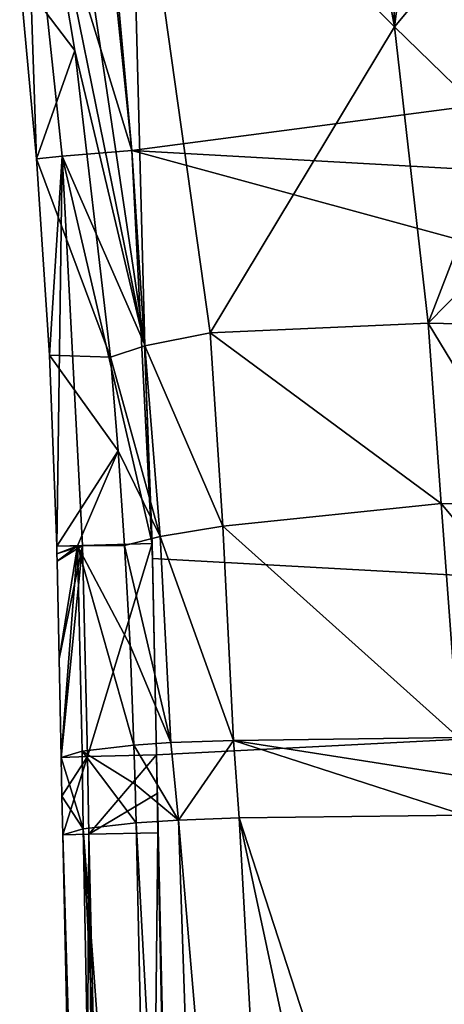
# Model space of a CAD drawing. Header units: millimetres. Extents: x -150 to 308, y -116 to 257.
# Tile 45 of 147: x 232.48 to 236.23, y 115.79 to 124.49. Entities that reach past the tile are written whole.
import ezdxf

# ---------------------------------------------------------------- set-up
doc = ezdxf.new("R2010")
doc.units = ezdxf.units.MM
doc.header["$LTSCALE"] = 81.481481
for name, color, linetype in [('147', 7, 'CONTINUOUS'), ('148', 7, 'CONTINUOUS'), ('151', 7, 'CONTINUOUS'), ('177', 7, 'CONTINUOUS'), ('178', 7, 'CONTINUOUS'), ('179', 7, 'CONTINUOUS'), ('180', 7, 'CONTINUOUS'), ('181', 7, 'CONTINUOUS'), ('182', 7, 'CONTINUOUS'), ('184', 7, 'CONTINUOUS'), ('228', 7, 'CONTINUOUS'), ('229', 7, 'CONTINUOUS'), ('230', 7, 'CONTINUOUS'), ('231', 7, 'CONTINUOUS'), ('235', 7, 'CONTINUOUS'), ('236', 7, 'CONTINUOUS'), ('237', 7, 'CONTINUOUS'), ('238', 7, 'CONTINUOUS'), ('239', 7, 'CONTINUOUS'), ('704', 7, 'CONTINUOUS'), ('705', 7, 'CONTINUOUS')]:
    doc.layers.add(name, color=color, linetype=linetype)

msp = doc.modelspace()

# ---------------------------------------------------------------- linework, layer by layer
at = {"layer": '147', "linetype": 'CONTINUOUS'}
for points in [[(235.723, 126.8204, -33.3024), (235.3516, 126.818, -33.5522), (235.7939, 124.4311, -33.4684), (235.723, 126.8204, -33.3024)], [(236.0994, 126.8227, -33.0587), (235.723, 126.8204, -33.3024), (235.7939, 124.4311, -33.4684), (236.0994, 126.8227, -33.0587)], [(236.0994, 126.8227, -33.0587), (235.7939, 124.4311, -33.4684), (236.4416, 125.2075, -32.9804), (236.0994, 126.8227, -33.0587)], [(236.4416, 125.2075, -32.9804), (235.7939, 124.4311, -33.4684), (236.7435, 123.506, -32.8866), (236.4416, 125.2075, -32.9804)], [(235.7939, 124.4311, -33.4684), (236.09, 121.809, -33.3729), (236.7435, 123.506, -32.8866), (235.7939, 124.4311, -33.4684)], [(236.7435, 123.506, -32.8866), (236.09, 121.809, -33.3729), (236.9221, 122.6544, -32.8041), (236.7435, 123.506, -32.8866)], [(236.09, 121.809, -33.3729), (236.636, 121.7986, -33.0054), (236.9221, 122.6544, -32.8041), (236.09, 121.809, -33.3729)]]:
    msp.add_3dface(points, dxfattribs=at)
at = {"layer": '148', "linetype": 'CONTINUOUS'}
for points in [[(236.636, 121.7986, -33.0054), (236.09, 121.809, -33.3729), (237.0594, 120.2111, -32.7526), (236.636, 121.7986, -33.0054)], [(237.0594, 120.2111, -32.7526), (236.09, 121.809, -33.3729), (236.2066, 120.2147, -33.3159), (237.0594, 120.2111, -32.7526)]]:
    msp.add_3dface(points, dxfattribs=at)
at = {"layer": '151', "linetype": 'CONTINUOUS'}
for points in [[(236.0994, 126.8227, -33.0587), (236.7435, 123.506, -32.8866), (236.2598, 126.8691, -33.0496), (236.0994, 126.8227, -33.0587)], [(236.0994, 126.8227, -33.0587), (236.4416, 125.2075, -32.9804), (236.7435, 123.506, -32.8866), (236.0994, 126.8227, -33.0587)]]:
    msp.add_3dface(points, dxfattribs=at)
at = {"layer": '177', "linetype": 'CONTINUOUS'}
for points in [[(232.5413, 126.7611, -39.4773), (232.4808, 124.864, -51.6408), (232.9684, 124.2227, -39.7708), (232.5413, 126.7611, -39.4773)], [(232.4808, 124.864, -51.6408), (232.6298, 123.2644, -51.6516), (232.9684, 124.2227, -39.7708), (232.4808, 124.864, -51.6408)], [(232.9684, 124.2227, -39.7708), (232.6298, 123.2644, -51.6516), (233.2824, 121.508, -40.0544), (232.9684, 124.2227, -39.7708)], [(232.6298, 123.2644, -51.6516), (232.7448, 121.5274, -51.6642), (233.2824, 121.508, -40.0544), (232.6298, 123.2644, -51.6516)], [(232.7448, 121.5274, -51.6642), (232.8079, 119.8363, -51.6755), (233.3504, 120.6813, -40.1343), (232.7448, 121.5274, -51.6642)], [(233.2824, 121.508, -40.0544), (232.7448, 121.5274, -51.6642), (233.3504, 120.6813, -40.1343), (233.2824, 121.508, -40.0544)], [(233.3504, 120.6813, -40.1343), (232.8079, 119.8363, -51.6755), (232.9922, 119.8415, -45.9427), (233.3504, 120.6813, -40.1343)], [(233.4078, 119.8421, -40.2126), (233.3504, 120.6813, -40.1343), (232.9922, 119.8415, -45.9427), (233.4078, 119.8421, -40.2126)]]:
    msp.add_3dface(points, dxfattribs=at)
at = {"layer": '178', "linetype": 'CONTINUOUS'}
for points in [[(233.472, 123.337, -52.8207), (233.5847, 121.6231, -52.8281), (232.8561, 123.2857, -52.3774), (233.472, 123.337, -52.8207)], [(232.7448, 121.5274, -51.6642), (232.6298, 123.2644, -51.6516), (232.8561, 123.2857, -52.3774), (232.7448, 121.5274, -51.6642)], [(232.8079, 119.8363, -51.6755), (232.7448, 121.5274, -51.6642), (232.8561, 123.2857, -52.3774), (232.8079, 119.8363, -51.6755)], [(233.037, 119.8443, -52.3955), (232.8079, 119.8363, -51.6755), (232.8561, 123.2857, -52.3774), (233.037, 119.8443, -52.3955)], [(233.6505, 119.8595, -52.8357), (233.037, 119.8443, -52.3955), (232.8561, 123.2857, -52.3774), (233.6505, 119.8595, -52.8357)], [(233.5847, 121.6231, -52.8281), (233.6505, 119.8595, -52.8357), (232.8561, 123.2857, -52.3774), (233.5847, 121.6231, -52.8281)]]:
    msp.add_3dface(points, dxfattribs=at)
at = {"layer": '179', "linetype": 'CONTINUOUS'}
for points in [[(232.8079, 119.8363, -51.6755), (233.037, 119.8443, -52.3955), (232.8093, 119.7704, -51.676), (232.8079, 119.8363, -51.6755)], [(232.8093, 119.7704, -51.676), (233.037, 119.8443, -52.3955), (232.8108, 119.7042, -51.6765), (232.8093, 119.7704, -51.676)], [(232.8108, 119.7042, -51.6765), (233.037, 119.8443, -52.3955), (232.8295, 118.8398, -51.6825), (232.8108, 119.7042, -51.6765)], [(232.8295, 118.8398, -51.6825), (233.037, 119.8443, -52.3955), (232.8484, 117.9692, -51.6884), (232.8295, 118.8398, -51.6825)], [(232.8484, 117.9692, -51.6884), (233.037, 119.8443, -52.3955), (233.0788, 117.9763, -52.4051), (232.8484, 117.9692, -51.6884)], [(233.037, 119.8443, -52.3955), (233.6505, 119.8595, -52.8357), (233.0788, 117.9763, -52.4051), (233.037, 119.8443, -52.3955)], [(233.0788, 117.9763, -52.4051), (233.6505, 119.8595, -52.8357), (233.6907, 117.991, -52.8435), (233.0788, 117.9763, -52.4051)], [(233.6907, 117.991, -52.8435), (233.6505, 119.8595, -52.8357), (233.6536, 119.728, -52.8363), (233.6907, 117.991, -52.8435)]]:
    msp.add_3dface(points, dxfattribs=at)
at = {"layer": '180', "linetype": 'CONTINUOUS'}
for points in [[(232.8079, 119.8363, -51.6755), (232.8093, 119.7704, -51.676), (232.9922, 119.8415, -45.9427), (232.8079, 119.8363, -51.6755)], [(232.8093, 119.7704, -51.676), (232.8108, 119.7042, -51.6765), (232.9922, 119.8415, -45.9427), (232.8093, 119.7704, -51.676)], [(232.8295, 118.8398, -51.6825), (232.9922, 119.8415, -45.9427), (232.8108, 119.7042, -51.6765), (232.8295, 118.8398, -51.6825)], [(232.8484, 117.9692, -51.6884), (232.9922, 119.8415, -45.9427), (232.8295, 118.8398, -51.6825), (232.8484, 117.9692, -51.6884)], [(232.9922, 119.8415, -45.9427), (232.8484, 117.9692, -51.6884), (233.0318, 118.0241, -45.985), (232.9922, 119.8415, -45.9427)], [(233.4078, 119.8421, -40.2126), (232.9922, 119.8415, -45.9427), (233.456, 118.9599, -40.2918), (233.4078, 119.8421, -40.2126)], [(233.456, 118.9599, -40.2918), (232.9922, 119.8415, -45.9427), (233.4905, 118.078, -40.3676), (233.456, 118.9599, -40.2918)], [(233.4905, 118.078, -40.3676), (232.9922, 119.8415, -45.9427), (233.0318, 118.0241, -45.985), (233.4905, 118.078, -40.3676)]]:
    msp.add_3dface(points, dxfattribs=at)
at = {"layer": '181', "linetype": 'CONTINUOUS'}
for points in [[(236.2066, 120.2147, -33.3159), (234.2766, 120.0155, -35.9538), (236.3579, 118.1464, -33.2418), (236.2066, 120.2147, -33.3159)], [(234.2766, 120.0155, -35.9538), (233.7214, 119.9236, -37.9226), (234.3712, 118.1198, -36.0038), (234.2766, 120.0155, -35.9538)], [(236.3579, 118.1464, -33.2418), (234.2766, 120.0155, -35.9538), (234.3712, 118.1198, -36.0038), (236.3579, 118.1464, -33.2418)], [(233.7214, 119.9236, -37.9226), (233.4078, 119.8421, -40.2126), (233.8177, 118.1003, -38.0474), (233.7214, 119.9236, -37.9226)], [(234.3712, 118.1198, -36.0038), (233.7214, 119.9236, -37.9226), (233.8177, 118.1003, -38.0474), (234.3712, 118.1198, -36.0038)], [(233.4078, 119.8421, -40.2126), (233.456, 118.9599, -40.2918), (233.8177, 118.1003, -38.0474), (233.4078, 119.8421, -40.2126)], [(233.456, 118.9599, -40.2918), (233.4905, 118.078, -40.3676), (233.8177, 118.1003, -38.0474), (233.456, 118.9599, -40.2918)]]:
    msp.add_3dface(points, dxfattribs=at)
at = {"layer": '182', "linetype": 'CONTINUOUS'}
for points in [[(233.8177, 118.1003, -38.0474), (233.4905, 118.078, -40.3676), (233.8851, 117.4152, -37.8707), (233.8177, 118.1003, -38.0474)], [(234.3712, 118.1198, -36.0038), (233.8177, 118.1003, -38.0474), (233.8851, 117.4152, -37.8707), (234.3712, 118.1198, -36.0038)], [(234.4198, 117.4332, -35.9654), (234.3712, 118.1198, -36.0038), (233.8851, 117.4152, -37.8707), (234.4198, 117.4332, -35.9654)], [(236.3579, 118.1464, -33.2418), (234.3712, 118.1198, -36.0038), (236.3841, 117.8031, -33.229), (236.3579, 118.1464, -33.2418)], [(236.3841, 117.8031, -33.229), (234.3712, 118.1198, -36.0038), (236.4109, 117.459, -33.2161), (236.3841, 117.8031, -33.229)], [(236.4109, 117.459, -33.2161), (234.3712, 118.1198, -36.0038), (234.4198, 117.4332, -35.9654), (236.4109, 117.459, -33.2161)], [(233.8851, 117.4152, -37.8707), (233.4905, 118.078, -40.3676), (233.5015, 117.7335, -40.3873), (233.8851, 117.4152, -37.8707)], [(233.5105, 117.3909, -40.4069), (233.8851, 117.4152, -37.8707), (233.5015, 117.7335, -40.3873), (233.5105, 117.3909, -40.4069)]]:
    msp.add_3dface(points, dxfattribs=at)
at = {"layer": '184', "linetype": 'CONTINUOUS'}
for points in [[(237.0594, 120.2111, -32.7526), (236.2066, 120.2147, -33.3159), (237.9142, 118.1559, -32.2546), (237.0594, 120.2111, -32.7526)], [(236.2066, 120.2147, -33.3159), (236.3579, 118.1464, -33.2418), (237.9142, 118.1559, -32.2546), (236.2066, 120.2147, -33.3159)]]:
    msp.add_3dface(points, dxfattribs=at)
at = {"layer": '228', "linetype": 'CONTINUOUS'}
for points in [[(233.472, 123.337, -52.8207), (233.1409, 126.5159, -52.8074), (250.1192, 125.5284, -55.1475), (233.472, 123.337, -52.8207)], [(233.1409, 126.5159, -52.8074), (233.472, 123.337, -52.8207), (233.3269, 124.9284, -52.8143), (233.1409, 126.5159, -52.8074)], [(233.472, 123.337, -52.8207), (250.1192, 125.5284, -55.1475), (250.1178, 122.4014, -55.1855), (233.472, 123.337, -52.8207)]]:
    msp.add_3dface(points, dxfattribs=at)
at = {"layer": '229', "linetype": 'CONTINUOUS'}
for points in [[(232.522, 126.4299, -52.3626), (232.6298, 123.2644, -51.6516), (232.4808, 124.864, -51.6408), (232.522, 126.4299, -52.3626)], [(232.6298, 123.2644, -51.6516), (232.522, 126.4299, -52.3626), (232.8561, 123.2857, -52.3774), (232.6298, 123.2644, -51.6516)], [(232.522, 126.4299, -52.3626), (233.472, 123.337, -52.8207), (232.8561, 123.2857, -52.3774), (232.522, 126.4299, -52.3626)], [(233.472, 123.337, -52.8207), (232.522, 126.4299, -52.3626), (233.3269, 124.9284, -52.8143), (233.472, 123.337, -52.8207)]]:
    msp.add_3dface(points, dxfattribs=at)
at = {"layer": '230', "linetype": 'CONTINUOUS'}
for points in [[(233.5847, 121.6231, -52.8281), (233.472, 123.337, -52.8207), (233.6536, 119.728, -52.8363), (233.5847, 121.6231, -52.8281)], [(233.6536, 119.728, -52.8363), (233.472, 123.337, -52.8207), (250.0005, 118.8276, -55.2137), (233.6536, 119.728, -52.8363)], [(233.472, 123.337, -52.8207), (250.1178, 122.4014, -55.1855), (250.0005, 118.8276, -55.2137), (233.472, 123.337, -52.8207)], [(233.6505, 119.8595, -52.8357), (233.5847, 121.6231, -52.8281), (233.6536, 119.728, -52.8363), (233.6505, 119.8595, -52.8357)]]:
    msp.add_3dface(points, dxfattribs=at)
at = {"layer": '231', "linetype": 'CONTINUOUS'}
for points in [[(233.6536, 119.728, -52.8363), (250.0005, 118.8276, -55.2137), (233.6907, 117.991, -52.8435), (233.6536, 119.728, -52.8363)], [(234.1016, 99.5328, -52.9297), (233.6907, 117.991, -52.8435), (250.0005, 118.8276, -55.2137), (234.1016, 99.5328, -52.9297)], [(235.3233, 46.9171, -53.1923), (234.1016, 99.5328, -52.9297), (250.0005, 118.8276, -55.2137), (235.3233, 46.9171, -53.1923)], [(250.0005, 118.8276, -55.2137), (250, 21.1069, -55.9805), (235.3233, 46.9171, -53.1923), (250.0005, 118.8276, -55.2137)], [(233.696, 117.6483, -52.8449), (233.6907, 117.991, -52.8435), (234.1016, 99.5328, -52.9297), (233.696, 117.6483, -52.8449)], [(233.7022, 117.3032, -52.8459), (233.696, 117.6483, -52.8449), (234.1016, 99.5328, -52.9297), (233.7022, 117.3032, -52.8459)], [(233.8853, 108.4992, -52.8827), (233.7022, 117.3032, -52.8459), (234.1016, 99.5328, -52.9297), (233.8853, 108.4992, -52.8827)]]:
    msp.add_3dface(points, dxfattribs=at)
at = {"layer": '235', "linetype": 'CONTINUOUS'}
for points in [[(232.861, 117.2834, -51.694), (233.0918, 117.2902, -52.4087), (233.0437, 108.8463, -51.7524), (232.861, 117.2834, -51.694)], [(233.0918, 117.2902, -52.4087), (233.2761, 99.5053, -51.7878), (233.0437, 108.8463, -51.7524), (233.0918, 117.2902, -52.4087)], [(233.7022, 117.3032, -52.8459), (233.5086, 99.5153, -52.5011), (233.0918, 117.2902, -52.4087), (233.7022, 117.3032, -52.8459)], [(233.5086, 99.5153, -52.5011), (233.2761, 99.5053, -51.7878), (233.0918, 117.2902, -52.4087), (233.5086, 99.5153, -52.5011)], [(233.7022, 117.3032, -52.8459), (233.8853, 108.4992, -52.8827), (233.5086, 99.5153, -52.5011), (233.7022, 117.3032, -52.8459)]]:
    msp.add_3dface(points, dxfattribs=at)
at = {"layer": '236', "linetype": 'CONTINUOUS'}
for points in [[(233.0409, 117.3384, -45.9749), (232.861, 117.2834, -51.694), (233.385, 99.5607, -46.1978), (233.0409, 117.3384, -45.9749)], [(233.5105, 117.3909, -40.4069), (233.0409, 117.3384, -45.9749), (233.709, 108.2983, -40.8762), (233.5105, 117.3909, -40.4069)], [(233.709, 108.2983, -40.8762), (233.0409, 117.3384, -45.9749), (233.8813, 99.6075, -41.1484), (233.709, 108.2983, -40.8762)], [(233.8813, 99.6075, -41.1484), (233.0409, 117.3384, -45.9749), (233.385, 99.5607, -46.1978), (233.8813, 99.6075, -41.1484)], [(232.861, 117.2834, -51.694), (233.0437, 108.8463, -51.7524), (233.385, 99.5607, -46.1978), (232.861, 117.2834, -51.694)]]:
    msp.add_3dface(points, dxfattribs=at)
at = {"layer": '237', "linetype": 'CONTINUOUS'}
for points in [[(233.0318, 118.0241, -45.985), (232.8484, 117.9692, -51.6884), (233.0409, 117.3384, -45.9749), (233.0318, 118.0241, -45.985)], [(233.4905, 118.078, -40.3676), (233.0318, 118.0241, -45.985), (233.5015, 117.7335, -40.3873), (233.4905, 118.078, -40.3676)], [(233.0318, 118.0241, -45.985), (233.5105, 117.3909, -40.4069), (233.5015, 117.7335, -40.3873), (233.0318, 118.0241, -45.985)], [(233.5105, 117.3909, -40.4069), (233.0318, 118.0241, -45.985), (233.0409, 117.3384, -45.9749), (233.5105, 117.3909, -40.4069)], [(233.0409, 117.3384, -45.9749), (232.8484, 117.9692, -51.6884), (232.8544, 117.6252, -51.6912), (233.0409, 117.3384, -45.9749)], [(232.861, 117.2834, -51.694), (233.0409, 117.3384, -45.9749), (232.8544, 117.6252, -51.6912), (232.861, 117.2834, -51.694)]]:
    msp.add_3dface(points, dxfattribs=at)
at = {"layer": '238', "linetype": 'CONTINUOUS'}
for points in [[(232.8484, 117.9692, -51.6884), (233.0788, 117.9763, -52.4051), (232.8544, 117.6252, -51.6912), (232.8484, 117.9692, -51.6884)], [(233.0788, 117.9763, -52.4051), (232.861, 117.2834, -51.694), (232.8544, 117.6252, -51.6912), (233.0788, 117.9763, -52.4051)], [(233.0788, 117.9763, -52.4051), (233.0918, 117.2902, -52.4087), (232.861, 117.2834, -51.694), (233.0788, 117.9763, -52.4051)], [(233.0788, 117.9763, -52.4051), (233.6907, 117.991, -52.8435), (233.0918, 117.2902, -52.4087), (233.0788, 117.9763, -52.4051)], [(233.6907, 117.991, -52.8435), (233.696, 117.6483, -52.8449), (233.0918, 117.2902, -52.4087), (233.6907, 117.991, -52.8435)], [(233.696, 117.6483, -52.8449), (233.7022, 117.3032, -52.8459), (233.0918, 117.2902, -52.4087), (233.696, 117.6483, -52.8449)]]:
    msp.add_3dface(points, dxfattribs=at)
at = {"layer": '239', "linetype": 'CONTINUOUS'}
for points in [[(233.8851, 117.4152, -37.8707), (233.5105, 117.3909, -40.4069), (234.4835, 99.6351, -38.2924), (233.8851, 117.4152, -37.8707)], [(234.4198, 117.4332, -35.9654), (233.8851, 117.4152, -37.8707), (235.405, 99.6563, -35.8744), (234.4198, 117.4332, -35.9654)], [(235.405, 99.6563, -35.8744), (233.8851, 117.4152, -37.8707), (234.4835, 99.6351, -38.2924), (235.405, 99.6563, -35.8744)], [(236.4109, 117.459, -33.2161), (234.4198, 117.4332, -35.9654), (237.231, 108.7801, -32.8834), (236.4109, 117.459, -33.2161)], [(238.2156, 99.684, -32.5089), (234.4198, 117.4332, -35.9654), (235.405, 99.6563, -35.8744), (238.2156, 99.684, -32.5089)], [(234.4198, 117.4332, -35.9654), (238.2156, 99.684, -32.5089), (237.231, 108.7801, -32.8834), (234.4198, 117.4332, -35.9654)], [(233.5105, 117.3909, -40.4069), (233.709, 108.2983, -40.8762), (234.4835, 99.6351, -38.2924), (233.5105, 117.3909, -40.4069)]]:
    msp.add_3dface(points, dxfattribs=at)
at = {"layer": '704', "linetype": 'CONTINUOUS'}
for points in [[(236.2066, 120.2147, -33.3159), (236.09, 121.809, -33.3729), (234.1643, 121.725, -35.9203), (236.2066, 120.2147, -33.3159)], [(233.5877, 121.6096, -37.8204), (234.2766, 120.0155, -35.9538), (234.1643, 121.725, -35.9203), (233.5877, 121.6096, -37.8204)], [(234.2766, 120.0155, -35.9538), (236.2066, 120.2147, -33.3159), (234.1643, 121.725, -35.9203), (234.2766, 120.0155, -35.9538)], [(233.2824, 121.508, -40.0544), (233.7214, 119.9236, -37.9226), (233.5877, 121.6096, -37.8204), (233.2824, 121.508, -40.0544)], [(233.7214, 119.9236, -37.9226), (234.2766, 120.0155, -35.9538), (233.5877, 121.6096, -37.8204), (233.7214, 119.9236, -37.9226)], [(233.2824, 121.508, -40.0544), (233.3504, 120.6813, -40.1343), (233.7214, 119.9236, -37.9226), (233.2824, 121.508, -40.0544)], [(233.3504, 120.6813, -40.1343), (233.4078, 119.8421, -40.2126), (233.7214, 119.9236, -37.9226), (233.3504, 120.6813, -40.1343)]]:
    msp.add_3dface(points, dxfattribs=at)
at = {"layer": '705', "linetype": 'CONTINUOUS'}
for points in [[(235.7939, 124.4311, -33.4684), (235.3516, 126.818, -33.5522), (233.4514, 126.7963, -35.8172), (235.7939, 124.4311, -33.4684)], [(232.5413, 126.7611, -39.4773), (233.5877, 121.6096, -37.8204), (232.8172, 126.78, -37.515), (232.5413, 126.7611, -39.4773)], [(232.5413, 126.7611, -39.4773), (232.9684, 124.2227, -39.7708), (233.5877, 121.6096, -37.8204), (232.5413, 126.7611, -39.4773)], [(232.8172, 126.78, -37.515), (233.5877, 121.6096, -37.8204), (233.4514, 126.7963, -35.8172), (232.8172, 126.78, -37.515)], [(234.1643, 121.725, -35.9203), (235.7939, 124.4311, -33.4684), (233.4514, 126.7963, -35.8172), (234.1643, 121.725, -35.9203)], [(233.5877, 121.6096, -37.8204), (234.1643, 121.725, -35.9203), (233.4514, 126.7963, -35.8172), (233.5877, 121.6096, -37.8204)], [(236.09, 121.809, -33.3729), (235.7939, 124.4311, -33.4684), (234.1643, 121.725, -35.9203), (236.09, 121.809, -33.3729)], [(232.9684, 124.2227, -39.7708), (233.2824, 121.508, -40.0544), (233.5877, 121.6096, -37.8204), (232.9684, 124.2227, -39.7708)]]:
    msp.add_3dface(points, dxfattribs=at)

doc.saveas('drawing.dxf')
